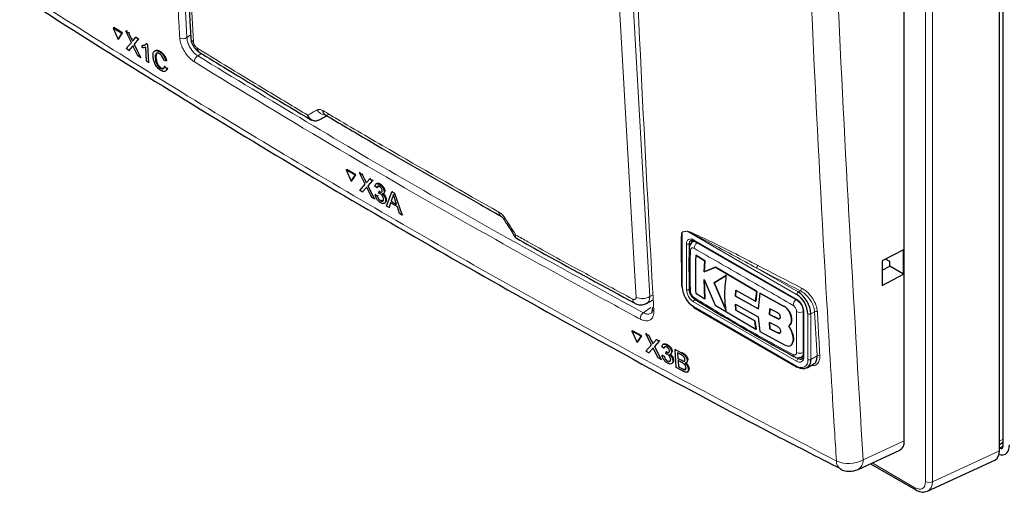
# Paper-space layout 'Blatt2' of a CAD drawing. Header units: millimetres. Extents: x 5 to 418, y 2 to 292.
# Tile 2 of 76: x 83 to 132, y 88 to 112. Entities that reach past the tile are written whole.
import ezdxf

# ---------------------------------------------------------------- set-up
doc = ezdxf.new("R2010")
doc.units = ezdxf.units.MM

psp = doc.layouts.new('Blatt2')

# ---------------------------------------------------------------- linework, layer by layer
at = {"color": 7, "linetype": 'Continuous', "lineweight": 25}
for p, q in [((131.84, 90.235), (131.84, 178.463)), ((131.654, 90.005), (131.654, 177.774)), ((126.89, 90.5), (126.89, 145.877)), ((90.223, 127.835), (91.164, 110.693)), ((87.28, 111.195), (87.317, 111.218)), ((87.711, 110.926), (87.28, 111.195)), ((87.28, 111.195), (87.522, 110.627)), ((87.748, 110.948), (87.317, 111.218)), ((87.522, 110.627), (87.711, 110.926)), ((87.559, 110.649), (87.748, 110.948)), ((87.711, 110.926), (87.748, 110.948)), ((87.92, 111.042), (87.957, 111.064)), ((88.194, 110.468), (87.92, 111.042)), ((87.92, 111.042), (88.053, 110.959)), ((87.957, 111.064), (87.963, 111.06)), ((88.053, 110.959), (88.089, 110.981)), ((88.053, 110.959), (88.203, 110.644)), ((87.522, 110.627), (87.559, 110.649)), ((87.936, 110.16), (88.194, 110.468)), ((88.294, 110.587), (88.416, 110.732)), ((88.551, 110.648), (88.328, 110.383)), ((88.416, 110.732), (88.452, 110.753)), ((88.416, 110.732), (88.551, 110.648)), ((88.551, 110.648), (88.586, 110.669)), ((88.932, 110.41), (88.967, 110.431)), ((88.07, 110.076), (87.936, 110.16)), ((88.236, 110.273), (88.07, 110.076)), ((88.07, 110.076), (88.106, 110.098)), ((88.514, 109.799), (88.304, 110.238)), ((88.328, 110.383), (88.363, 110.404)), ((88.328, 110.383), (88.646, 109.716)), ((88.73, 110.318), (88.765, 110.339)), ((88.737, 110.211), (88.73, 110.318)), ((88.767, 110.34), (88.88, 110.36)), ((88.952, 109.525), (88.908, 110.232)), ((88.932, 110.41), (88.996, 110.369)), ((88.996, 110.369), (89.031, 110.391)), ((88.996, 110.369), (89.052, 109.462)), ((89.605, 110), (89.641, 110.022)), ((88.646, 109.716), (88.514, 109.799)), ((88.646, 109.716), (88.682, 109.737)), ((89.052, 109.462), (88.952, 109.525)), ((89.052, 109.462), (89.087, 109.484)), ((89.384, 109.698), (89.419, 109.719)), ((89.447, 109.911), (89.421, 109.72)), ((89.922, 109.548), (89.814, 109.589)), ((89.922, 109.548), (89.959, 109.57)), ((89.648, 109.179), (89.684, 109.201)), ((89.853, 109.27), (89.889, 109.292)), ((89.853, 109.27), (89.965, 109.171)), ((89.965, 109.171), (90.002, 109.193)), ((97.555, 106.57), (97.544, 106.564)), ((97.555, 106.57), (97.971, 106.798)), ((97.88, 106.852), (97.881, 106.852)), ((98.946, 104.078), (98.981, 104.101)), ((98.946, 104.078), (99.195, 103.515)), ((99.393, 103.818), (98.946, 104.078)), ((99.428, 103.841), (98.981, 104.101)), ((99.195, 103.515), (99.393, 103.818)), ((99.195, 103.515), (99.231, 103.538)), ((99.231, 103.538), (99.428, 103.841)), ((99.393, 103.818), (99.428, 103.841)), ((99.61, 103.938), (99.645, 103.961)), ((99.893, 103.369), (99.61, 103.938)), ((99.61, 103.938), (99.747, 103.858)), ((99.747, 103.858), (99.783, 103.881)), ((99.747, 103.858), (99.902, 103.546)), ((99.997, 103.491), (100.124, 103.638)), ((100.264, 103.557), (100.031, 103.287)), ((100.124, 103.638), (100.158, 103.66)), ((100.124, 103.638), (100.264, 103.557)), ((100.264, 103.557), (100.298, 103.579)), ((99.623, 103.056), (99.893, 103.369)), ((99.762, 102.975), (99.623, 103.056)), ((99.935, 103.175), (99.762, 102.975)), ((100.222, 102.707), (100.006, 103.142)), ((100.031, 103.287), (100.066, 103.309)), ((100.031, 103.287), (100.359, 102.627)), ((100.491, 103.189), (100.387, 103.261)), ((100.476, 103.4), (100.438, 103.375)), ((100.491, 103.189), (100.527, 103.212)), ((100.609, 103.355), (100.643, 103.377)), ((99.762, 102.975), (99.797, 102.998)), ((100.359, 102.627), (100.222, 102.707)), ((100.359, 102.627), (100.393, 102.649)), ((100.402, 102.837), (100.436, 102.859)), ((100.402, 102.837), (100.505, 102.788)), ((100.505, 102.788), (100.539, 102.81)), ((100.587, 102.909), (100.592, 103.007)), ((100.592, 103.007), (100.625, 103.029)), ((100.607, 102.997), (100.64, 103.019)), ((100.667, 102.537), (100.7, 102.559)), ((100.812, 102.885), (100.85, 102.91)), ((100.853, 102.991), (100.887, 103.013)), ((100.919, 102.564), (100.953, 102.586)), ((100.97, 102.271), (101.237, 102.99)), ((101.262, 102.712), (101.195, 102.51)), ((101.237, 102.99), (101.271, 103.012)), ((101.237, 102.99), (101.366, 102.914)), ((101.262, 102.712), (101.297, 102.735)), ((101.366, 102.914), (101.4, 102.937)), ((101.366, 102.914), (101.741, 101.821)), ((101.471, 102.349), (101.378, 102.633)), ((100.858, 102.408), (100.897, 102.432)), ((101.091, 102.2), (100.97, 102.271)), ((101.166, 102.425), (101.091, 102.2)), ((101.091, 102.2), (101.125, 102.222)), ((101.511, 102.224), (101.166, 102.425)), ((101.195, 102.51), (101.229, 102.532)), ((101.195, 102.51), (101.471, 102.349)), ((101.62, 101.892), (101.511, 102.224)), ((101.741, 101.821), (101.62, 101.892)), ((101.741, 101.821), (101.777, 101.844)), ((116.37, 100.518), (116.294, 100.474)), ((116.357, 100.529), (121.519, 97.549)), ((126.853, 100.076), (125.773, 99.516)), ((126.853, 98.851), (126.853, 100.076)), ((115.742, 99.779), (115.742, 98.248)), ((116.448, 99.812), (116.451, 99.814)), ((116.907, 99.524), (116.448, 99.812)), ((116.451, 99.814), (116.91, 99.526)), ((126.158, 99.483), (125.95, 99.607)), ((116.873, 98.969), (116.907, 99.524)), ((117.432, 99.199), (116.873, 98.969)), ((116.91, 99.526), (116.876, 98.971)), ((116.876, 98.971), (117.435, 99.201)), ((116.907, 99.524), (116.91, 99.526)), ((117.432, 99.199), (117.435, 99.201)), ((119.502, 97.985), (117.432, 99.199)), ((117.435, 99.201), (119.506, 97.987)), ((125.773, 99.516), (125.773, 98.289)), ((125.773, 99.052), (126.158, 99.252)), ((126.158, 99.252), (126.158, 99.483)), ((126.853, 98.851), (126.158, 99.252)), ((116.873, 98.969), (116.876, 98.971)), ((117.978, 98.796), (117.37, 98.426)), ((117.373, 98.428), (117.982, 98.798)), ((125.773, 98.289), (126.853, 98.851)), ((116.115, 98.095), (116.115, 98.1)), ((116.863, 98.587), (117.413, 97.298)), ((116.906, 97.612), (116.863, 98.587)), ((116.866, 98.589), (116.909, 97.615)), ((117.37, 98.426), (117.373, 98.428)), ((117.37, 98.426), (117.972, 97.033)), ((117.976, 97.035), (117.373, 98.428)), ((116.447, 97.9), (116.906, 97.612)), ((116.906, 97.612), (116.909, 97.615)), ((118.433, 97.75), (118.457, 98.054)), ((118.433, 97.75), (118.436, 97.752)), ((119.58, 97.112), (118.433, 97.75)), ((118.46, 98.056), (118.436, 97.752)), ((118.436, 97.752), (119.583, 97.114)), ((118.457, 98.054), (119.444, 97.498)), ((119.444, 97.498), (119.502, 97.985)), ((119.506, 97.987), (119.447, 97.5)), ((119.502, 97.985), (119.506, 97.987)), ((119.657, 97.9), (119.58, 97.112)), ((119.657, 97.9), (119.66, 97.902)), ((120.844, 97.257), (119.657, 97.9)), ((119.66, 97.902), (120.848, 97.259)), ((113.986, 97.389), (114.321, 97.569)), ((116.357, 97.181), (121.519, 94.201)), ((117.413, 97.298), (119.461, 96.095)), ((118.431, 97.354), (119.578, 96.716)), ((118.456, 97.048), (118.431, 97.354)), ((118.435, 97.356), (118.46, 97.05)), ((119.444, 97.498), (119.447, 97.5)), ((120.158, 97.119), (120.142, 96.83)), ((120.146, 96.832), (120.161, 97.121)), ((120.56, 96.915), (120.158, 97.119)), ((118.456, 97.048), (118.46, 97.05)), ((119.402, 96.514), (118.456, 97.048)), ((118.46, 97.05), (119.406, 96.516)), ((119.578, 96.716), (119.655, 95.987)), ((120.142, 96.83), (120.146, 96.832)), ((120.142, 96.83), (120.548, 96.628)), ((120.552, 96.63), (120.146, 96.832)), ((121.823, 97.023), (121.823, 94.737)), ((119.402, 96.514), (119.406, 96.516)), ((119.461, 96.095), (119.402, 96.514)), ((119.406, 96.516), (119.465, 96.097)), ((120.141, 96.428), (120.157, 96.118)), ((120.547, 96.226), (120.141, 96.428)), ((120.161, 96.12), (120.144, 96.43)), ((121.239, 96.01), (121.104, 96.252)), ((121.106, 96.253), (121.109, 96.255)), ((121.108, 96.255), (121.242, 96.012)), ((121.245, 96.571), (121.248, 96.573)), ((113.249, 95.993), (113.283, 96.017)), ((113.714, 95.744), (113.249, 95.993)), ((113.249, 95.993), (113.506, 95.436)), ((113.748, 95.767), (113.283, 96.017)), ((113.506, 95.436), (113.714, 95.744)), ((113.54, 95.46), (113.748, 95.767)), ((113.714, 95.744), (113.748, 95.767)), ((113.941, 95.869), (113.975, 95.893)), ((114.233, 95.307), (113.941, 95.869)), ((113.941, 95.869), (114.084, 95.792)), ((114.084, 95.792), (114.118, 95.816)), ((114.084, 95.792), (114.244, 95.484)), ((119.461, 96.095), (119.465, 96.097)), ((119.655, 95.987), (120.931, 95.299)), ((120.157, 96.118), (120.161, 96.12)), ((120.157, 96.118), (120.56, 95.913)), ((120.563, 95.915), (120.161, 96.12)), ((121.239, 96.01), (121.242, 96.012)), ((113.506, 95.436), (113.54, 95.46)), ((113.95, 94.988), (114.233, 95.307)), ((114.343, 95.431), (114.476, 95.582)), ((114.621, 95.504), (114.377, 95.228)), ((114.377, 95.228), (114.41, 95.251)), ((114.377, 95.228), (114.716, 94.576)), ((114.476, 95.582), (114.509, 95.605)), ((114.476, 95.582), (114.621, 95.504)), ((114.621, 95.504), (114.654, 95.527)), ((114.857, 95.141), (114.748, 95.211)), ((114.836, 95.35), (114.799, 95.324)), ((114.857, 95.141), (114.889, 95.164)), ((114.981, 95.31), (115.013, 95.333)), ((121.198, 95.276), (121.201, 95.279)), ((121.279, 95.37), (121.282, 95.372)), ((114.095, 94.91), (113.95, 94.988)), ((114.276, 95.114), (114.095, 94.91)), ((114.095, 94.91), (114.129, 94.933)), ((114.573, 94.653), (114.35, 95.083)), ((114.716, 94.576), (114.573, 94.653)), ((114.762, 94.787), (114.794, 94.81)), ((114.762, 94.787), (114.869, 94.741)), ((114.869, 94.741), (114.902, 94.764)), ((114.955, 94.863), (114.96, 94.962)), ((114.96, 94.962), (114.993, 94.984)), ((114.976, 94.952), (115.008, 94.975)), ((115.192, 94.847), (115.229, 94.872)), ((115.233, 94.952), (115.266, 94.975)), ((115.414, 95.077), (115.447, 95.1)), ((115.467, 94.173), (115.414, 95.077)), ((115.414, 95.077), (115.73, 94.908)), ((115.699, 94.823), (115.539, 94.909)), ((115.539, 94.909), (115.555, 94.631)), ((115.555, 94.631), (115.588, 94.654)), ((121.743, 94.709), (121.819, 94.753)), ((114.716, 94.576), (114.749, 94.599)), ((115.036, 94.494), (115.069, 94.516)), ((115.24, 94.371), (115.277, 94.397)), ((115.3, 94.526), (115.332, 94.549)), ((115.782, 94.003), (115.467, 94.173)), ((115.555, 94.631), (115.729, 94.537)), ((115.747, 94.427), (115.561, 94.526)), ((115.561, 94.526), (115.579, 94.213)), ((115.579, 94.213), (115.612, 94.236)), ((115.579, 94.213), (115.778, 94.106)), ((115.829, 94.494), (115.863, 94.517)), ((115.976, 94.412), (116.014, 94.438)), ((116.021, 94.524), (116.055, 94.548)), ((122.019, 94.162), (122.355, 94.355)), ((115.85, 94.072), (115.883, 94.095)), ((116.022, 93.949), (116.06, 93.976)), ((116.077, 94.095), (116.111, 94.119)), ((131.654, 90.316), (131.84, 90.429)), ((124.573, 89.065), (126.657, 90.029)), ((131.654, 90.139), (131.663, 90.133)), ((125.195, 89.353), (127.474, 88.038)), ((128.058, 87.98), (131.421, 89.534))]:
    psp.add_line(p, q, dxfattribs=at)
at = {"color": 7, "linetype": 'Continuous', "lineweight": 18}
for p, q in [((127.952, 88.458), (127.952, 176.033)), ((128.296, 176.028), (128.296, 88.453)), ((90.074, 128.421), (90.969, 110.712)), ((113.17, 114.896), (114.145, 97.734)), ((88.203, 110.644), (88.239, 110.666)), ((90.969, 110.712), (91.156, 110.834)), ((88.236, 110.273), (88.271, 110.294)), ((91.695, 109.921), (91.51, 109.799)), ((99.902, 103.546), (99.937, 103.569)), ((99.935, 103.175), (99.969, 103.198)), ((116.015, 101.006), (115.771, 100.966)), ((115.771, 100.966), (115.771, 98.207)), ((121.499, 97.84), (116.015, 101.006)), ((116.337, 100.575), (121.499, 97.595)), ((115.983, 98.084), (115.983, 100.371)), ((116.231, 100.432), (116.125, 100.371)), ((116.125, 100.371), (116.125, 98.084)), ((119.469, 99.175), (121.569, 97.962)), ((114.145, 97.734), (114.309, 97.822)), ((121.569, 97.962), (121.679, 98.026)), ((113.819, 96.921), (114.202, 97.19)), ((121.499, 94.492), (116.337, 97.472)), ((116.337, 97.227), (121.499, 94.247)), ((120.844, 97.257), (120.848, 97.259)), ((120.548, 96.628), (120.552, 96.63)), ((121.852, 96.982), (121.852, 94.696)), ((122.064, 94.574), (122.064, 96.86)), ((122.398, 96.971), (122.206, 96.86)), ((122.206, 96.86), (122.206, 94.574)), ((122.522, 94.756), (122.398, 96.971)), ((120.56, 95.913), (120.563, 95.915)), ((114.244, 95.484), (114.277, 95.508)), ((114.276, 95.114), (114.309, 95.137)), ((115.73, 94.908), (115.763, 94.931)), ((121.447, 94.685), (121.569, 94.614)), ((121.675, 94.676), (121.569, 94.614)), ((122.206, 94.574), (122.522, 94.756)), ((115.729, 94.537), (115.762, 94.561)), ((115.778, 94.106), (115.812, 94.129)), ((124.822, 89.544), (126.89, 90.5)), ((131.84, 90.591), (131.654, 90.48)), ((131.663, 90.133), (131.84, 90.243)), ((128.296, 88.453), (131.654, 90.005)), ((125.277, 89.391), (127.422, 88.152))]:
    psp.add_line(p, q, dxfattribs=at)
at = {"color": 7, "linetype": 'Continuous', "lineweight": 18, "flags": 128}
for points in [[(90.357, 127.641), (90.4, 126.852), (90.573, 123.695), (91.298, 110.498)], [(113.457, 97.706), (113.413, 98.496), (113.233, 101.656), (112.483, 114.868)], [(116.337, 100.575), (116.338, 100.56), (116.342, 100.547), (116.349, 100.536), (116.357, 100.529), (116.357, 100.529)], [(121.679, 98.026), (121.402, 98.169), (121.126, 98.312), (120.849, 98.456), (120.573, 98.599), (120.297, 98.743), (120.021, 98.887), (119.745, 99.031), (119.469, 99.175)], [(119.536, 99.304), (119.812, 99.16), (120.088, 99.016), (120.363, 98.872), (120.64, 98.729), (120.916, 98.585), (121.192, 98.442), (121.469, 98.298), (121.746, 98.155)]]:
    psp.add_lwpolyline(points, dxfattribs=at)
at = {"color": 7, "linetype": 'Continuous', "lineweight": 25, "flags": 128}
psp.add_lwpolyline([(131.631, 89.811), (131.722, 89.794), (131.844, 89.799), (131.951, 89.839), (132.039, 89.912), (132.104, 90.015), (132.145, 90.145), (132.158, 90.297)], dxfattribs=at)
at = {"color": 7, "linetype": 'Continuous', "lineweight": 18}
for centre, radius, start, end in [((90.785, 111.024), 0.363, 241.8654, 300.6212), ((91.415, 110.723), 0.253, 186.765, 242.4377), ((91.716, 109.489), 0.373, 123.6039, 179.3323), ((97.934, 107.347), 0.512, 209.8644, 265.9262), ((98.018, 107.049), 0.24, 178.4089, 235.031), ((106.826, 101.959), 0.236, 177.8365, 236.1956), ((106.777, 101.819), 0.204, 284.6578, 308.0801), ((115.667, 100.923), 0.112, 22.5689, 26.176), ((116.199, 100.405), 0.218, 50.7971, 189.2141), ((115.904, 100.959), 0.121, 22.9948, 26.3738), ((116.054, 100.507), 0.154, 242.6114, 297.3892), ((116.236, 100.156), 0.121, 185.4716, 243.6164), ((116.327, 100.39), 0.203, 127.2762, 185.4824), ((116.746, 100.123), 0.385, 125.9033, 175.5827), ((119.377, 99.304), 0.159, 305.3774, 359.8201), ((121.585, 98.156), 0.16, 305.7485, 359.8468), ((113.774, 98.37), 0.736, 244.5225, 300.2405), ((116.751, 98.119), 0.768, 182.6053, 237.3945), ((116.054, 98.221), 0.154, 242.6114, 297.3892), ((116.238, 98.108), 0.123, 186.4305, 242.9362), ((116.739, 98.112), 0.615, 182.6056, 237.3941), ((116.484, 97.68), 0.122, 176.9584, 235.5646), ((121.652, 97.833), 0.154, 122.6069, 177.3931), ((113.519, 97.596), 0.234, 177.5091, 235.7486), ((116.49, 97.465), 0.154, 122.6055, 177.3932), ((121.717, 97.263), 0.399, 128.0573, 175.9067), ((121.546, 97.589), 0.0476, 172.4938, 236.5837), ((121.085, 96.948), 0.768, 2.6055, 57.3944), ((114.058, 96.607), 0.394, 127.3222, 179.8966), ((114.4, 97.125), 0.133, 187.555, 246.6469), ((121.674, 97.338), 0.399, 244.0525, 291.9337), ((121.873, 97.028), 0.0503, 185.8571, 245.6088), ((122.135, 96.996), 0.154, 242.6114, 297.3892), ((122.474, 96.845), 0.147, 65.2331, 120.7662), ((121.44, 94.818), 0.121, 176.4658, 234.4816), ((121.665, 95.276), 0.385, 244.3924, 294.1896), ((121.637, 94.661), 0.218, 230.7967, 9.2144), ((121.873, 94.742), 0.0503, 185.7007, 245.6208), ((122.597, 94.63), 0.147, 65.2557, 120.8637), ((121.546, 94.241), 0.048, 172.7487, 235.9397), ((121.652, 94.485), 0.154, 122.6055, 177.3932), ((121.719, 94.518), 0.349, 230.7971, 9.2139), ((121.685, 94.766), 0.19, 232.5939, 297.5578), ((122.135, 94.71), 0.154, 242.6114, 297.3892), ((123.933, 89.46), 0.444, 176.4032, 238.8298), ((124.1, 90.836), 1.48, 245.6559, 299.1837), ((124.322, 89.5), 0.502, 299.9625, 4.9765), ((128.129, 88.802), 0.387, 242.7392, 295.5283), ((127.542, 88.137), 0.121, 172.9429, 235.7622)]:
    psp.add_arc(centre, radius, start, end, dxfattribs=at)
at = {"color": 7, "linetype": 'Continuous', "lineweight": 25}
for centre, radius, start, end in [((91.723, 110.19), 0.244, 178.7935, 234.4642), ((116.478, 100.442), 0.247, 150.6187, 182.4093), ((115.792, 98.253), 0.0503, 185.7014, 245.6201), ((116.999, 98.263), 1.229, 182.6056, 237.3943), ((120.836, 96.804), 1.229, 2.6054, 57.3947), ((120.824, 96.797), 1.383, 2.6056, 57.3944), ((114.398, 97.107), 0.13, 117.5042, 179.4733), ((116.384, 97.221), 0.048, 172.7487, 235.9397), ((121.808, 94.884), 0.247, 237.5945, 269.4174), ((121.54, 94.247), 0.0503, 245.7007, 305.6123), ((121.818, 94.511), 0.393, 230.797, 9.214), ((124.153, 89.973), 1, 242.6929, 294.8105)]:
    psp.add_arc(centre, radius, start, end, dxfattribs=at)
at = {"color": 7, "linetype": 'Continuous', "lineweight": 18}
for centre, major_axis, ratio, start_param, end_param in [((434.06, 291.951), (442.573, 249.277), 0.010893, 2.426608, 2.428475), ((127.42, 88.766), (-0.376, 0.651), 0.575802, 2.357645, 3.925702), ((127.597, 88.868), (-0.481, 0.878), 0.576393, 3.102378, 3.938708)]:
    psp.add_ellipse(centre, major_axis=major_axis, ratio=ratio, start_param=start_param, end_param=end_param, dxfattribs=at)
at = {"color": 7, "linetype": 'Continuous', "lineweight": 25}
for centre, major_axis, ratio, start_param, end_param in [((126.182, 90.911), (-0.501, 0.868), 0.575802, 3.089372, 3.925702), ((131.663, 90.337), (-0.125, 0.217), 0.577206, 2.356428, 3.92692), ((130.946, 90.416), (-0.501, 0.868), 0.575802, 3.089372, 3.925702)]:
    psp.add_ellipse(centre, major_axis=major_axis, ratio=ratio, start_param=start_param, end_param=end_param, dxfattribs=at)
at = {"color": 7, "linetype": 'Continuous', "lineweight": 18}
for points, knots in [([(112.509, 142.2), (112.512, 142.066), (112.529, 141.396), (112.6, 138.582), (112.918, 127.346), (113.478, 112.924), (114.143, 100.754), (114.348, 97.003)], [0, 0, 0, 0, 0.008809, 0.044043, 0.184982, 0.748766, 1, 1, 1, 1]), ([(123.49, 89.487), (123.457, 90.013), (123.291, 92.643), (122.63, 103.709), (121.86, 119.603), (121.457, 133.525), (121.302, 138.87)], [0, 0, 0, 0, 0.032288, 0.161438, 0.678067, 1, 1, 1, 1]), ([(122.636, 138.894), (122.885, 130.605), (123.384, 114.023), (124.343, 97.705), (124.822, 89.544)], [0, 0, 0, 0, 0.4999, 1, 1, 1, 1]), ([(90.614, 110.704), (90.606, 110.836), (90.567, 111.493), (90.407, 114.256), (90.05, 120.498), (89.822, 126.274), (89.677, 129.921)], [0, 0, 0, 0, 0.020653, 0.103267, 0.433722, 1, 1, 1, 1]), ([(82.599, 113.093), (83.043, 112.808), (85.26, 111.379), (91.099, 107.696), (100.325, 102.144), (111.705, 95.68), (119.576, 91.544), (123.49, 89.487)], [0, 0, 0, 0, 0.034566, 0.172836, 0.44955, 0.726264, 1, 1, 1, 1]), ([(91.343, 109.493), (91.266, 109.549), (91.111, 109.662), (90.898, 109.925), (90.732, 110.221), (90.637, 110.493), (90.62, 110.645), (90.614, 110.704)], [0, 0, 0, 0, 0.214921, 0.429826, 0.644763, 0.859729, 1, 1, 1, 1]), ([(90.969, 110.712), (90.974, 110.667), (90.986, 110.553), (91.056, 110.348), (91.178, 110.125), (91.337, 109.927), (91.452, 109.842), (91.51, 109.799)], [0, 0, 0, 0, 0.140293, 0.355296, 0.57025, 0.785134, 1, 1, 1, 1]), ([(91.298, 110.498), (91.301, 110.475), (91.307, 110.428), (91.34, 110.351), (91.385, 110.279), (91.435, 110.226), (91.467, 110.204), (91.479, 110.195)], [0, 0, 0, 0, 0.2147513, 0.429579, 0.6438153, 0.8575508, 1, 1, 1, 1]), ([(91.479, 110.195), (91.707, 110.054), (92.844, 109.352), (94.689, 108.226), (96.321, 107.248), (97.028, 106.825)], [0, 0, 0, 0, 0.124102, 0.620516, 1, 1, 1, 1]), ([(113.663, 96.608), (113.542, 96.673), (112.934, 97.001), (110.389, 98.381), (105.46, 101.114), (98.599, 105.064), (93.762, 108.017), (91.343, 109.493)], [0, 0, 0, 0, 0.015838, 0.079188, 0.332598, 0.666299, 1, 1, 1, 1]), ([(91.51, 109.799), (95.137, 107.594), (102.396, 103.18), (110.01, 99.008), (113.819, 96.921)], [0, 0, 0, 0, 0.499744, 1, 1, 1, 1]), ([(97.028, 106.825), (97.156, 106.899), (97.31, 106.988), (97.464, 107.077), (97.49, 107.092)], [0, 0, 0, 0, 0.830621, 1, 1, 1, 1]), ([(97.49, 107.092), (97.525, 107.104), (97.594, 107.129), (97.701, 107.098), (97.763, 107.064), (97.778, 107.055)], [0, 0, 0, 0, 0.4289705, 0.8581068, 1, 1, 1, 1]), ([(97.778, 107.055), (98.011, 106.918), (99.173, 106.229), (102.088, 104.52), (104.815, 102.974), (106.59, 101.968)], [0, 0, 0, 0, 0.080242, 0.401214, 1, 1, 1, 1]), ([(106.59, 101.968), (106.639, 101.936), (106.736, 101.871), (106.84, 101.752), (106.89, 101.677), (106.902, 101.658)], [0, 0, 0, 0, 0.428233, 0.856339, 1, 1, 1, 1]), ([(106.902, 101.658), (107.082, 101.378), (107.262, 101.096), (107.442, 100.814), (107.443, 100.813)], [0, 0, 0, 0, 0.996047, 1, 1, 1, 1]), ([(107.443, 100.813), (107.442, 100.812), (107.441, 100.81), (107.439, 100.805), (107.433, 100.794), (107.42, 100.765), (107.406, 100.725), (107.418, 100.711), (107.423, 100.705)], [0, 0, 0, 0, 0.011867, 0.036301, 0.09249, 0.236974, 0.635183, 1, 1, 1, 1]), ([(107.443, 100.813), (107.442, 100.812), (107.442, 100.81), (107.44, 100.804), (107.436, 100.79), (107.429, 100.755), (107.426, 100.695), (107.451, 100.669), (107.466, 100.654)], [0, 0, 0, 0, 0.0094698, 0.0289806, 0.0738311, 0.1891647, 0.5070631, 1, 1, 1, 1]), ([(107.443, 100.813), (107.643, 100.701), (108.802, 100.054), (110.744, 98.982), (112.501, 98.031), (113.285, 97.607)], [0, 0, 0, 0, 0.10352, 0.599934, 1, 1, 1, 1]), ([(115.742, 99.02), (115.729, 99.337), (115.71, 99.798), (115.709, 100.333), (115.715, 100.606), (115.724, 100.768), (115.733, 100.863), (115.744, 100.923), (115.752, 100.958), (115.764, 100.971), (115.767, 100.972), (115.768, 100.972)], [0, 0, 0, 0, 0.470485, 0.682967, 0.812238, 0.890335, 0.937214, 0.965178, 0.993268, 0.9984, 1, 1, 1, 1]), ([(115.771, 100.966), (115.771, 100.965), (115.769, 100.963), (115.763, 100.945), (115.759, 100.908), (115.755, 100.857), (115.753, 100.823), (115.752, 100.808)], [0, 0, 0, 0, 0.013955, 0.065644, 0.386152, 0.715027, 1, 1, 1, 1]), ([(115.768, 100.972), (115.808, 100.978), (115.889, 100.991), (115.97, 101.005), (116.012, 101.012)], [0, 0, 0, 0, 0.488778, 1, 1, 1, 1]), ([(116.012, 101.012), (116.036, 101.007), (116.14, 100.987), (116.595, 100.773), (117.736, 100.241), (118.809, 99.683), (119.536, 99.304)], [0, 0, 0, 0, 0.021746, 0.09466, 0.385878, 1, 1, 1, 1]), ([(119.469, 99.175), (118.759, 99.564), (117.711, 100.139), (116.588, 100.723), (116.144, 100.956), (116.038, 100.996), (116.015, 101.006)], [0, 0, 0, 0, 0.6148956, 0.9062394, 0.9788702, 1, 1, 1, 1]), ([(116.362, 100.152), (116.343, 100.161), (116.303, 100.18), (116.25, 100.174), (116.209, 100.145), (116.187, 100.1), (116.183, 100.063), (116.182, 100.048)], [0, 0, 0, 0, 0.213394, 0.428591, 0.64432, 0.85927, 1, 1, 1, 1]), ([(116.296, 100.468), (116.305, 100.475), (116.337, 100.502), (116.384, 100.497), (116.42, 100.493)], [0, 0, 0, 0, 0.2620649, 1, 1, 1, 1]), ([(121.319, 97.291), (120.482, 97.778), (118.806, 98.751), (117.177, 99.685), (116.362, 100.152)], [0, 0, 0, 0, 0.499896, 1, 1, 1, 1]), ([(116.182, 100.048), (116.174, 99.782), (116.155, 99.1), (116.172, 98.416), (116.182, 97.999)], [0, 0, 0, 0, 0.389864, 1, 1, 1, 1]), ([(118.649, 99.206), (118.762, 99.138), (118.989, 99.003), (119.224, 98.872), (119.341, 98.806)], [0, 0, 0, 0, 0.499979, 1, 1, 1, 1]), ([(121.746, 98.155), (121.83, 98.103), (121.999, 97.998), (122.231, 97.746), (122.411, 97.458), (122.512, 97.189), (122.529, 97.038), (122.536, 96.978)], [0, 0, 0, 0, 0.21486, 0.429705, 0.645014, 0.860585, 1, 1, 1, 1]), ([(113.285, 97.607), (113.299, 97.6), (113.333, 97.584), (113.383, 97.58), (113.427, 97.6), (113.455, 97.642), (113.457, 97.685), (113.457, 97.706)], [0, 0, 0, 0, 0.1424492, 0.3561847, 0.570421, 0.7852487, 1, 1, 1, 1]), ([(114.145, 97.734), (114.139, 97.67), (114.128, 97.542), (114.062, 97.428), (113.999, 97.404), (113.981, 97.398)], [0, 0, 0, 0, 0.419306, 0.8392132, 1, 1, 1, 1]), ([(116.182, 97.999), (116.185, 97.974), (116.19, 97.926), (116.222, 97.846), (116.267, 97.773), (116.317, 97.718), (116.349, 97.696), (116.362, 97.687)], [0, 0, 0, 0, 0.213847, 0.4292, 0.644917, 0.859645, 1, 1, 1, 1]), ([(116.362, 97.687), (117.177, 97.187), (118.806, 96.187), (120.481, 95.279), (121.319, 94.825)], [0, 0, 0, 0, 0.4998952, 1, 1, 1, 1]), ([(122.398, 96.971), (122.392, 97.025), (122.376, 97.16), (122.283, 97.401), (122.119, 97.659), (121.909, 97.885), (121.756, 97.979), (121.679, 98.026)], [0, 0, 0, 0, 0.139387, 0.354958, 0.570297, 0.785163, 1, 1, 1, 1]), ([(121.499, 96.979), (121.497, 97.003), (121.493, 97.053), (121.462, 97.133), (121.416, 97.206), (121.366, 97.26), (121.332, 97.282), (121.319, 97.291)], [0, 0, 0, 0, 0.213845, 0.429196, 0.644912, 0.859641, 1, 1, 1, 1]), ([(114.348, 97.003), (114.344, 96.919), (114.338, 96.75), (114.226, 96.582), (114.051, 96.503), (113.851, 96.52), (113.717, 96.583), (113.663, 96.608)], [0, 0, 0, 0, 0.214933, 0.429877, 0.644877, 0.859887, 1, 1, 1, 1]), ([(113.819, 96.921), (113.859, 96.902), (113.96, 96.856), (114.102, 96.84), (114.176, 96.884), (114.209, 96.903)], [0, 0, 0, 0, 0.266618, 0.675804, 1, 1, 1, 1]), ([(121.499, 94.929), (121.499, 95.191), (121.5, 95.863), (121.499, 96.556), (121.499, 96.979)], [0, 0, 0, 0, 0.389866, 1, 1, 1, 1]), ([(122.536, 96.978), (122.538, 96.926), (122.553, 96.662), (122.594, 95.924), (122.632, 95.238), (122.659, 94.764)], [0, 0, 0, 0, 0.071295, 0.356474, 1, 1, 1, 1]), ([(121.319, 94.825), (121.339, 94.817), (121.38, 94.799), (121.434, 94.805), (121.474, 94.834), (121.496, 94.878), (121.498, 94.915), (121.499, 94.929)], [0, 0, 0, 0, 0.213392, 0.42859, 0.644315, 0.859263, 1, 1, 1, 1]), ([(121.823, 94.82), (121.815, 94.795), (121.799, 94.745), (121.76, 94.725), (121.74, 94.714)], [0, 0, 0, 0, 0.501489, 1, 1, 1, 1]), ([(122.659, 94.764), (122.656, 94.679), (122.65, 94.509), (122.533, 94.343), (122.388, 94.261), (122.27, 94.278), (122.231, 94.284)], [0, 0, 0, 0, 0.284596, 0.569209, 0.853205, 1, 1, 1, 1])]:
    psp.add_open_spline(points, degree=3, knots=knots, dxfattribs=at)
at = {"color": 7, "linetype": 'Continuous', "lineweight": 25}
for points, knots in [([(82.808, 112.693), (82.901, 112.632), (84.928, 111.301), (88.997, 108.75), (95.019, 105.049), (101.159, 101.417), (107.396, 97.847), (113.743, 94.342), (119.178, 91.423), (122.54, 89.695), (123.71, 89.093)], [0, 0, 0, 0, 0.007316, 0.159791, 0.31208, 0.464128, 0.615833, 0.767297, 0.919011, 1, 1, 1, 1]), ([(88.203, 110.644), (88.213, 110.623), (88.226, 110.594), (88.243, 110.556), (88.247, 110.54), (88.249, 110.532)], [0, 0, 0, 0, 0.561277, 0.781766, 1, 1, 1, 1]), ([(88.249, 110.532), (88.257, 110.543), (88.273, 110.561), (88.288, 110.579), (88.294, 110.587)], [0, 0, 0, 0, 0.559999, 1, 1, 1, 1]), ([(91.173, 110.692), (91.173, 110.652), (91.175, 110.531), (91.263, 110.326), (91.401, 110.118), (91.533, 110.033), (91.586, 109.999)], [0, 0, 0, 0, 0.1452505, 0.4354177, 0.7735885, 1, 1, 1, 1]), ([(88.269, 110.312), (88.262, 110.305), (88.251, 110.292), (88.24, 110.279), (88.236, 110.273)], [0, 0, 0, 0, 0.560009, 1, 1, 1, 1]), ([(88.304, 110.238), (88.297, 110.252), (88.285, 110.277), (88.274, 110.301), (88.269, 110.312)], [0, 0, 0, 0, 0.559984, 1, 1, 1, 1]), ([(88.73, 110.318), (88.777, 110.319), (88.86, 110.322), (88.91, 110.383), (88.932, 110.41)], [0, 0, 0, 0, 0.560427, 1, 1, 1, 1]), ([(88.908, 110.232), (88.879, 110.221), (88.827, 110.202), (88.764, 110.208), (88.737, 110.211)], [0, 0, 0, 0, 0.559684, 1, 1, 1, 1]), ([(89.274, 109.766), (89.274, 109.829), (89.274, 109.954), (89.352, 110.06), (89.474, 110.068), (89.561, 110.023), (89.605, 110)], [0, 0, 0, 0, 0.280493, 0.55957, 0.779615, 1, 1, 1, 1]), ([(89.369, 110.023), (89.379, 110.041), (89.408, 110.092), (89.512, 110.088), (89.599, 110.044), (89.642, 110.022)], [0, 0, 0, 0, 0.222774, 0.611086, 1, 1, 1, 1]), ([(89.606, 109.898), (89.579, 109.913), (89.524, 109.943), (89.453, 109.941), (89.385, 109.877), (89.384, 109.772), (89.384, 109.698)], [0, 0, 0, 0, 0.187223, 0.373905, 0.560736, 1, 1, 1, 1]), ([(89.605, 110), (89.644, 109.973), (89.721, 109.918), (89.818, 109.794), (89.887, 109.665), (89.91, 109.587), (89.922, 109.548)], [0, 0, 0, 0, 0.280079, 0.559447, 0.779549, 1, 1, 1, 1]), ([(89.642, 110.022), (89.68, 109.995), (89.757, 109.941), (89.855, 109.816), (89.923, 109.688), (89.947, 109.609), (89.959, 109.57)], [0, 0, 0, 0, 0.28008, 0.559448, 0.779548, 1, 1, 1, 1]), ([(91.581, 109.992), (92.052, 109.701), (93.911, 108.554), (95.798, 107.422), (97.207, 106.576)], [0, 0, 0, 0, 0.253249, 1, 1, 1, 1]), ([(89.665, 109.068), (89.606, 109.11), (89.489, 109.193), (89.357, 109.407), (89.293, 109.603), (89.28, 109.712), (89.274, 109.766)], [0, 0, 0, 0, 0.2799549, 0.5580887, 0.7789125, 1, 1, 1, 1]), ([(89.384, 109.698), (89.389, 109.648), (89.399, 109.548), (89.453, 109.389), (89.548, 109.255), (89.615, 109.204), (89.648, 109.179)], [0, 0, 0, 0, 0.2812445, 0.5607153, 0.7801383, 1, 1, 1, 1]), ([(89.421, 109.72), (89.426, 109.67), (89.436, 109.57), (89.49, 109.412), (89.585, 109.277), (89.651, 109.227), (89.685, 109.202)], [0, 0, 0, 0, 0.281244, 0.560715, 0.780139, 1, 1, 1, 1]), ([(89.814, 109.589), (89.804, 109.623), (89.783, 109.69), (89.731, 109.785), (89.667, 109.856), (89.627, 109.884), (89.606, 109.898)], [0, 0, 0, 0, 0.2805522, 0.5597389, 0.7796518, 1, 1, 1, 1]), ([(89.648, 109.179), (89.678, 109.164), (89.737, 109.133), (89.824, 109.153), (89.842, 109.225), (89.853, 109.27)], [0, 0, 0, 0, 0.2807104, 0.5609038, 1, 1, 1, 1]), ([(89.965, 109.171), (89.955, 109.133), (89.935, 109.056), (89.858, 109.006), (89.763, 109.014), (89.698, 109.05), (89.665, 109.068)], [0, 0, 0, 0, 0.280258, 0.559547, 0.779589, 1, 1, 1, 1]), ([(89.685, 109.202), (89.715, 109.185), (89.773, 109.154), (89.813, 109.171), (89.832, 109.179)], [0, 0, 0, 0, 0.529568, 1, 1, 1, 1]), ([(90.002, 109.193), (89.995, 109.15), (89.988, 109.104), (89.959, 109.086), (89.958, 109.085)], [0, 0, 0, 0, 0.942518, 1, 1, 1, 1]), ([(97.544, 106.564), (97.534, 106.56), (97.481, 106.535), (97.375, 106.519), (97.231, 106.563), (97.122, 106.657), (97.064, 106.746), (97.04, 106.796), (97.032, 106.816), (97.029, 106.824), (97.028, 106.825)], [0, 0, 0, 0, 0.050092, 0.274143, 0.515156, 0.765665, 0.91188, 0.96558, 0.995273, 1, 1, 1, 1]), ([(97.207, 106.576), (97.206, 106.576), (97.16, 106.591), (97.105, 106.663), (97.056, 106.747), (97.037, 106.797), (97.031, 106.816), (97.029, 106.824), (97.028, 106.825)], [0, 0, 0, 0, 0.007757, 0.520427, 0.819669, 0.929556, 0.99033, 1, 1, 1, 1]), ([(97.881, 106.852), (98.606, 106.423), (101.175, 104.905), (104.12, 103.212), (106.351, 101.957), (106.693, 101.764)], [0, 0, 0, 0, 0.250003, 0.885128, 1, 1, 1, 1]), ([(99.902, 103.546), (99.912, 103.525), (99.926, 103.497), (99.944, 103.459), (99.948, 103.443), (99.95, 103.435)], [0, 0, 0, 0, 0.561281, 0.781769, 1, 1, 1, 1]), ([(99.969, 103.215), (99.963, 103.208), (99.951, 103.195), (99.94, 103.181), (99.935, 103.175)], [0, 0, 0, 0, 0.559995, 1, 1, 1, 1]), ([(99.95, 103.435), (99.958, 103.446), (99.974, 103.464), (99.99, 103.483), (99.997, 103.491)], [0, 0, 0, 0, 0.560006, 1, 1, 1, 1]), ([(100.006, 103.142), (99.999, 103.156), (99.987, 103.18), (99.974, 103.205), (99.969, 103.215)], [0, 0, 0, 0, 0.559995, 1, 1, 1, 1]), ([(100.387, 103.261), (100.393, 103.292), (100.404, 103.353), (100.461, 103.396), (100.534, 103.394), (100.584, 103.368), (100.609, 103.355)], [0, 0, 0, 0, 0.280254, 0.559524, 0.779592, 1, 1, 1, 1]), ([(100.482, 103.395), (100.489, 103.402), (100.51, 103.422), (100.57, 103.416), (100.62, 103.391), (100.645, 103.378)], [0, 0, 0, 0, 0.2012, 0.600294, 1, 1, 1, 1]), ([(100.619, 103.249), (100.6, 103.258), (100.562, 103.276), (100.52, 103.266), (100.498, 103.232), (100.493, 103.203), (100.491, 103.189)], [0, 0, 0, 0, 0.28, 0.559132, 0.779318, 1, 1, 1, 1]), ([(100.56, 103.284), (100.558, 103.284), (100.545, 103.281), (100.534, 103.254), (100.529, 103.226), (100.527, 103.212)], [0, 0, 0, 0, 0.05499, 0.526963, 1, 1, 1, 1]), ([(100.607, 102.997), (100.627, 102.987), (100.668, 102.967), (100.719, 102.965), (100.749, 102.995), (100.75, 103.03), (100.75, 103.048)], [0, 0, 0, 0, 0.280681, 0.560953, 0.78006, 1, 1, 1, 1]), ([(100.609, 103.355), (100.642, 103.333), (100.706, 103.288), (100.788, 103.187), (100.84, 103.081), (100.849, 103.021), (100.853, 102.991)], [0, 0, 0, 0, 0.280184, 0.559856, 0.78, 1, 1, 1, 1]), ([(100.75, 103.048), (100.747, 103.069), (100.74, 103.111), (100.704, 103.174), (100.661, 103.221), (100.633, 103.24), (100.619, 103.249)], [0, 0, 0, 0, 0.279458, 0.558951, 0.779256, 1, 1, 1, 1]), ([(100.645, 103.378), (100.677, 103.356), (100.742, 103.311), (100.823, 103.21), (100.875, 103.104), (100.884, 103.044), (100.889, 103.014)], [0, 0, 0, 0, 0.280184, 0.559856, 0.780003, 1, 1, 1, 1]), ([(100.669, 102.435), (100.634, 102.459), (100.563, 102.507), (100.477, 102.622), (100.421, 102.737), (100.409, 102.804), (100.402, 102.837)], [0, 0, 0, 0, 0.27991, 0.559249, 0.779477, 1, 1, 1, 1]), ([(100.505, 102.788), (100.512, 102.762), (100.525, 102.709), (100.563, 102.631), (100.615, 102.571), (100.65, 102.549), (100.667, 102.537)], [0, 0, 0, 0, 0.28088, 0.560073, 0.779653, 1, 1, 1, 1]), ([(100.653, 102.882), (100.641, 102.888), (100.618, 102.9), (100.597, 102.906), (100.587, 102.909)], [0, 0, 0, 0, 0.559774, 1, 1, 1, 1]), ([(100.592, 103.007), (100.594, 103.005), (100.599, 103.002), (100.604, 102.999), (100.607, 102.997)], [0, 0, 0, 0, 0.560004, 1, 1, 1, 1]), ([(100.815, 102.625), (100.812, 102.651), (100.804, 102.704), (100.76, 102.785), (100.707, 102.847), (100.671, 102.87), (100.653, 102.882)], [0, 0, 0, 0, 0.279746, 0.559169, 0.779443, 1, 1, 1, 1]), ([(100.667, 102.537), (100.69, 102.526), (100.738, 102.503), (100.788, 102.521), (100.815, 102.565), (100.815, 102.605), (100.815, 102.625)], [0, 0, 0, 0, 0.279882, 0.5589931, 0.7793177, 1, 1, 1, 1]), ([(100.919, 102.564), (100.917, 102.523), (100.913, 102.442), (100.845, 102.391), (100.76, 102.389), (100.699, 102.42), (100.669, 102.435)], [0, 0, 0, 0, 0.279403, 0.559066, 0.779379, 1, 1, 1, 1]), ([(100.702, 102.56), (100.726, 102.548), (100.77, 102.526), (100.8, 102.541), (100.813, 102.548)], [0, 0, 0, 0, 0.556826, 1, 1, 1, 1]), ([(100.853, 102.991), (100.853, 102.97), (100.852, 102.929), (100.821, 102.88), (100.779, 102.877), (100.754, 102.876)], [0, 0, 0, 0, 0.280496, 0.561004, 1, 1, 1, 1]), ([(100.754, 102.876), (100.779, 102.852), (100.829, 102.806), (100.882, 102.716), (100.912, 102.633), (100.917, 102.587), (100.919, 102.564)], [0, 0, 0, 0, 0.279809, 0.559185, 0.779412, 1, 1, 1, 1]), ([(100.818, 102.869), (100.833, 102.855), (100.872, 102.817), (100.917, 102.739), (100.947, 102.656), (100.952, 102.61), (100.955, 102.587)], [0, 0, 0, 0, 0.1887218, 0.5034298, 0.7515085, 1, 1, 1, 1]), ([(100.955, 102.587), (100.954, 102.544), (100.952, 102.475), (100.91, 102.45), (100.894, 102.44)], [0, 0, 0, 0, 0.606084, 1, 1, 1, 1]), ([(101.308, 102.847), (101.302, 102.82), (101.291, 102.77), (101.271, 102.73), (101.262, 102.712)], [0, 0, 0, 0, 0.559917, 1, 1, 1, 1]), ([(101.378, 102.633), (101.365, 102.673), (101.341, 102.744), (101.318, 102.816), (101.308, 102.847)], [0, 0, 0, 0, 0.56, 1, 1, 1, 1]), ([(106.695, 101.763), (106.696, 101.763), (106.699, 101.761), (106.725, 101.743), (106.76, 101.71), (106.798, 101.667), (106.819, 101.635), (106.828, 101.621)], [0, 0, 0, 0, 0.088719, 0.325388, 0.556989, 0.815512, 1, 1, 1, 1]), ([(106.828, 101.622), (106.881, 101.539), (107.077, 101.232), (107.273, 100.925), (107.417, 100.7)], [0, 0, 0, 0, 0.269026, 1, 1, 1, 1]), ([(107.42, 100.702), (107.429, 100.687), (107.441, 100.665), (107.463, 100.658), (107.469, 100.655)], [0, 0, 0, 0, 0.710206, 1, 1, 1, 1]), ([(107.466, 100.653), (107.937, 100.391), (109.896, 99.298), (111.881, 98.221), (113.389, 97.403)], [0, 0, 0, 0, 0.240444, 1, 1, 1, 1]), ([(115.752, 100.808), (115.752, 100.793), (115.748, 100.727), (115.745, 100.573), (115.741, 100.289), (115.741, 100.017), (115.744, 99.83), (115.745, 99.789)], [0, 0, 0, 0, 0.045133, 0.20009, 0.457234, 0.880513, 1, 1, 1, 1]), ([(116.208, 100.549), (116.215, 100.555), (116.233, 100.568), (116.287, 100.564), (116.338, 100.539), (116.357, 100.529)], [0, 0, 0, 0, 0.2904462, 0.7254667, 1, 1, 1, 1]), ([(116.116, 100.147), (116.113, 99.979), (116.101, 99.289), (116.113, 98.613), (116.122, 98.101)], [0, 0, 0, 0, 0.243254, 1, 1, 1, 1]), ([(116.296, 100.468), (116.268, 100.452), (116.203, 100.413), (116.145, 100.31), (116.113, 100.216), (116.119, 100.159), (116.121, 100.145)], [0, 0, 0, 0, 0.250576, 0.570584, 0.893509, 1, 1, 1, 1]), ([(116.448, 99.812), (116.439, 99.555), (116.416, 98.905), (116.435, 98.279), (116.447, 97.9)], [0, 0, 0, 0, 0.394461, 1, 1, 1, 1]), ([(117.972, 97.033), (117.94, 97.265), (117.866, 97.808), (117.937, 98.436), (117.978, 98.796)], [0, 0, 0, 0, 0.427265, 1, 1, 1, 1]), ([(116.122, 98.095), (116.121, 98.07), (116.118, 97.988), (116.173, 97.845), (116.271, 97.685), (116.368, 97.617), (116.415, 97.584)], [0, 0, 0, 0, 0.127301, 0.412418, 0.71698, 1, 1, 1, 1]), ([(113.391, 97.409), (113.409, 97.397), (113.49, 97.343), (113.659, 97.313), (113.851, 97.321), (113.948, 97.378), (113.981, 97.398)], [0, 0, 0, 0, 0.10436, 0.466059, 0.813225, 1, 1, 1, 1]), ([(116.417, 97.582), (116.858, 97.317), (118.408, 96.386), (120.068, 95.436), (121.299, 94.759), (121.372, 94.719)], [0, 0, 0, 0, 0.272448, 0.9571658, 1, 1, 1, 1]), ([(121.245, 96.571), (121.241, 96.626), (121.234, 96.735), (121.166, 96.912), (121.065, 97.073), (120.951, 97.192), (120.875, 97.239), (120.844, 97.257)], [0, 0, 0, 0, 0.21451, 0.429016, 0.643581, 0.858183, 1, 1, 1, 1]), ([(120.848, 97.259), (120.894, 97.229), (120.986, 97.17), (121.106, 97.023), (121.196, 96.855), (121.244, 96.698), (121.247, 96.609), (121.248, 96.573)], [0, 0, 0, 0, 0.214477, 0.42895, 0.643501, 0.858104, 1, 1, 1, 1]), ([(121.519, 97.549), (121.547, 97.531), (121.606, 97.491), (121.697, 97.386), (121.773, 97.255), (121.816, 97.124), (121.821, 97.054), (121.823, 97.023)], [0, 0, 0, 0, 0.178594, 0.391156, 0.611319, 0.83298, 1, 1, 1, 1]), ([(114.267, 97.108), (114.268, 97.105), (114.277, 97.04), (114.253, 96.952), (114.234, 96.908), (114.215, 96.902), (114.21, 96.901)], [0, 0, 0, 0, 0.019852, 0.429806, 0.849692, 1, 1, 1, 1]), ([(120.548, 96.628), (120.563, 96.622), (120.593, 96.611), (120.633, 96.616), (120.664, 96.638), (120.682, 96.675), (120.686, 96.723), (120.675, 96.776), (120.651, 96.829), (120.616, 96.875), (120.583, 96.902), (120.565, 96.912), (120.56, 96.915)], [0, 0, 0, 0, 0.107913, 0.215821, 0.323761, 0.431549, 0.539074, 0.646325, 0.753348, 0.860273, 0.967232, 1, 1, 1, 1]), ([(120.646, 96.626), (120.646, 96.626), (120.637, 96.617), (120.609, 96.614), (120.576, 96.619), (120.557, 96.628), (120.552, 96.63)], [0, 0, 0, 0, 0.001601, 0.431504, 0.862222, 1, 1, 1, 1]), ([(120.56, 95.913), (120.576, 95.906), (120.609, 95.893), (120.652, 95.897), (120.684, 95.92), (120.702, 95.96), (120.703, 96.012), (120.687, 96.071), (120.656, 96.129), (120.613, 96.181), (120.575, 96.211), (120.553, 96.223), (120.547, 96.226)], [0, 0, 0, 0, 0.10723, 0.21447, 0.321519, 0.42847, 0.535457, 0.642599, 0.749981, 0.857628, 0.965491, 1, 1, 1, 1]), ([(121.104, 96.252), (121.138, 96.279), (121.204, 96.332), (121.244, 96.454), (121.244, 96.54), (121.245, 96.571)], [0, 0, 0, 0, 0.392097, 0.784221, 1, 1, 1, 1]), ([(121.248, 96.573), (121.246, 96.518), (121.24, 96.409), (121.181, 96.305), (121.127, 96.268), (121.108, 96.255)], [0, 0, 0, 0, 0.391287, 0.782568, 1, 1, 1, 1]), ([(120.666, 95.908), (120.665, 95.908), (120.656, 95.898), (120.626, 95.896), (120.59, 95.902), (120.568, 95.913), (120.563, 95.915)], [0, 0, 0, 0, 0.012527, 0.440501, 0.868646, 1, 1, 1, 1]), ([(121.279, 95.37), (121.3, 95.428), (121.344, 95.544), (121.328, 95.775), (121.268, 95.934), (121.239, 96.01)], [0, 0, 0, 0, 0.3406, 0.681211, 1, 1, 1, 1]), ([(121.242, 96.012), (121.273, 95.93), (121.335, 95.766), (121.346, 95.537), (121.303, 95.426), (121.282, 95.372)], [0, 0, 0, 0, 0.340677, 0.681375, 1, 1, 1, 1]), ([(114.244, 95.484), (114.255, 95.464), (114.269, 95.435), (114.287, 95.398), (114.291, 95.382), (114.293, 95.375)], [0, 0, 0, 0, 0.561285, 0.781766, 1, 1, 1, 1]), ([(114.312, 95.155), (114.305, 95.147), (114.293, 95.134), (114.281, 95.12), (114.276, 95.114)], [0, 0, 0, 0, 0.5600015, 1, 1, 1, 1]), ([(114.293, 95.375), (114.302, 95.385), (114.319, 95.404), (114.336, 95.423), (114.343, 95.431)], [0, 0, 0, 0, 0.560007, 1, 1, 1, 1]), ([(114.35, 95.083), (114.343, 95.096), (114.33, 95.12), (114.318, 95.144), (114.312, 95.155)], [0, 0, 0, 0, 0.559997, 1, 1, 1, 1]), ([(114.748, 95.211), (114.754, 95.241), (114.767, 95.303), (114.826, 95.347), (114.902, 95.347), (114.954, 95.323), (114.981, 95.31)], [0, 0, 0, 0, 0.280253, 0.559523, 0.779592, 1, 1, 1, 1]), ([(114.842, 95.345), (114.85, 95.353), (114.873, 95.375), (114.937, 95.37), (114.989, 95.346), (115.015, 95.334)], [0, 0, 0, 0, 0.221141, 0.610272, 1, 1, 1, 1]), ([(114.99, 95.204), (114.97, 95.213), (114.931, 95.23), (114.887, 95.219), (114.864, 95.185), (114.859, 95.156), (114.857, 95.141)], [0, 0, 0, 0, 0.280005, 0.559135, 0.779318, 1, 1, 1, 1]), ([(114.981, 95.31), (115.014, 95.289), (115.082, 95.246), (115.166, 95.146), (115.219, 95.041), (115.229, 94.981), (115.233, 94.952)], [0, 0, 0, 0, 0.2801858, 0.5598568, 0.7799998, 1, 1, 1, 1]), ([(115.126, 95.006), (115.123, 95.027), (115.116, 95.069), (115.078, 95.131), (115.034, 95.178), (115.005, 95.195), (114.99, 95.204)], [0, 0, 0, 0, 0.279466, 0.558957, 0.779258, 1, 1, 1, 1]), ([(115.015, 95.334), (115.048, 95.313), (115.116, 95.269), (115.2, 95.17), (115.253, 95.065), (115.263, 95.005), (115.267, 94.975)], [0, 0, 0, 0, 0.280186, 0.559854, 0.78, 1, 1, 1, 1]), ([(120.931, 95.299), (120.974, 95.28), (121.06, 95.244), (121.171, 95.255), (121.243, 95.303), (121.27, 95.353), (121.279, 95.37)], [0, 0, 0, 0, 0.284971, 0.569942, 0.854958, 1, 1, 1, 1]), ([(121.282, 95.372), (121.265, 95.337), (121.245, 95.296), (121.205, 95.284), (121.199, 95.282)], [0, 0, 0, 0, 0.84971, 1, 1, 1, 1]), ([(115.038, 94.391), (115.002, 94.415), (114.928, 94.461), (114.839, 94.574), (114.782, 94.688), (114.768, 94.754), (114.762, 94.787)], [0, 0, 0, 0, 0.279909, 0.55925, 0.779476, 1, 1, 1, 1]), ([(114.869, 94.741), (114.876, 94.715), (114.89, 94.662), (114.928, 94.584), (114.983, 94.526), (115.019, 94.505), (115.036, 94.494)], [0, 0, 0, 0, 0.28088, 0.560076, 0.779656, 1, 1, 1, 1]), ([(115.024, 94.838), (115.011, 94.844), (114.988, 94.855), (114.965, 94.861), (114.955, 94.863)], [0, 0, 0, 0, 0.559779, 1, 1, 1, 1]), ([(114.96, 94.962), (114.963, 94.96), (114.968, 94.956), (114.974, 94.953), (114.976, 94.952)], [0, 0, 0, 0, 0.559954, 1, 1, 1, 1]), ([(114.976, 94.952), (114.997, 94.943), (115.04, 94.924), (115.093, 94.923), (115.125, 94.953), (115.126, 94.988), (115.126, 95.006)], [0, 0, 0, 0, 0.280676, 0.560953, 0.780059, 1, 1, 1, 1]), ([(115.192, 94.585), (115.188, 94.611), (115.18, 94.664), (115.135, 94.743), (115.08, 94.804), (115.043, 94.827), (115.024, 94.838)], [0, 0, 0, 0, 0.279745, 0.559171, 0.779442, 1, 1, 1, 1]), ([(115.233, 94.952), (115.233, 94.931), (115.231, 94.89), (115.199, 94.841), (115.155, 94.836), (115.129, 94.834)], [0, 0, 0, 0, 0.280495, 0.561001, 1, 1, 1, 1]), ([(115.129, 94.834), (115.155, 94.811), (115.207, 94.766), (115.262, 94.678), (115.292, 94.595), (115.297, 94.549), (115.3, 94.526)], [0, 0, 0, 0, 0.279808, 0.559187, 0.779408, 1, 1, 1, 1]), ([(115.197, 94.825), (115.211, 94.813), (115.25, 94.777), (115.296, 94.701), (115.327, 94.619), (115.331, 94.573), (115.334, 94.55)], [0, 0, 0, 0, 0.176255, 0.495798, 0.747689, 1, 1, 1, 1]), ([(115.903, 94.576), (115.899, 94.602), (115.894, 94.641), (115.865, 94.697), (115.806, 94.77), (115.747, 94.799), (115.699, 94.823)], [0, 0, 0, 0, 0.249508, 0.375018, 0.500243, 1, 1, 1, 1]), ([(115.73, 94.908), (115.767, 94.886), (115.842, 94.844), (115.942, 94.742), (116.004, 94.624), (116.016, 94.557), (116.021, 94.524)], [0, 0, 0, 0, 0.281117, 0.560028, 0.780111, 1, 1, 1, 1]), ([(115.764, 94.932), (115.801, 94.91), (115.876, 94.868), (115.976, 94.766), (116.038, 94.648), (116.05, 94.581), (116.055, 94.548)], [0, 0, 0, 0, 0.281114, 0.560026, 0.780111, 1, 1, 1, 1]), ([(121.373, 94.725), (121.397, 94.71), (121.461, 94.671), (121.579, 94.659), (121.686, 94.672), (121.731, 94.706), (121.741, 94.713)], [0, 0, 0, 0, 0.210983, 0.572298, 0.906708, 1, 1, 1, 1]), ([(121.823, 94.737), (121.821, 94.709), (121.815, 94.649), (121.792, 94.608), (121.775, 94.601), (121.769, 94.599)], [0, 0, 0, 0, 0.37005, 0.797061, 1, 1, 1, 1]), ([(122.349, 94.365), (122.368, 94.372), (122.441, 94.4), (122.512, 94.532), (122.519, 94.682), (122.522, 94.756)], [0, 0, 0, 0, 0.141523, 0.570733, 1, 1, 1, 1]), ([(115.036, 94.494), (115.061, 94.483), (115.111, 94.461), (115.163, 94.48), (115.191, 94.524), (115.192, 94.565), (115.192, 94.585)], [0, 0, 0, 0, 0.279885, 0.558995, 0.779318, 1, 1, 1, 1]), ([(115.3, 94.526), (115.297, 94.486), (115.292, 94.405), (115.221, 94.352), (115.133, 94.348), (115.07, 94.377), (115.038, 94.391)], [0, 0, 0, 0, 0.279403, 0.559064, 0.779379, 1, 1, 1, 1]), ([(115.07, 94.518), (115.096, 94.506), (115.142, 94.484), (115.174, 94.501), (115.188, 94.509)], [0, 0, 0, 0, 0.542422, 1, 1, 1, 1]), ([(115.334, 94.55), (115.333, 94.507), (115.331, 94.44), (115.289, 94.414), (115.273, 94.405)], [0, 0, 0, 0, 0.627083, 1, 1, 1, 1]), ([(115.729, 94.537), (115.748, 94.527), (115.782, 94.509), (115.815, 94.498), (115.829, 94.494)], [0, 0, 0, 0, 0.5604, 1, 1, 1, 1]), ([(115.959, 94.161), (115.955, 94.188), (115.948, 94.229), (115.918, 94.287), (115.859, 94.366), (115.796, 94.4), (115.747, 94.427)], [0, 0, 0, 0, 0.249798, 0.375547, 0.501152, 1, 1, 1, 1]), ([(115.829, 94.494), (115.842, 94.492), (115.868, 94.49), (115.901, 94.515), (115.902, 94.553), (115.903, 94.576)], [0, 0, 0, 0, 0.280872, 0.561061, 1, 1, 1, 1]), ([(115.85, 94.072), (115.868, 94.067), (115.905, 94.057), (115.941, 94.077), (115.959, 94.114), (115.959, 94.145), (115.959, 94.161)], [0, 0, 0, 0, 0.280292, 0.559019, 0.779401, 1, 1, 1, 1]), ([(115.863, 94.518), (115.877, 94.515), (115.897, 94.512), (115.908, 94.523), (115.912, 94.526)], [0, 0, 0, 0, 0.692542, 1, 1, 1, 1]), ([(116.021, 94.524), (116.02, 94.502), (116.018, 94.457), (115.982, 94.405), (115.935, 94.4), (115.906, 94.397)], [0, 0, 0, 0, 0.280335, 0.560802, 1, 1, 1, 1]), ([(115.906, 94.397), (115.931, 94.374), (115.981, 94.329), (116.036, 94.244), (116.069, 94.163), (116.075, 94.118), (116.077, 94.095)], [0, 0, 0, 0, 0.28021, 0.559667, 0.779705, 1, 1, 1, 1]), ([(115.977, 94.385), (115.989, 94.373), (116.026, 94.339), (116.07, 94.268), (116.104, 94.187), (116.109, 94.142), (116.111, 94.119)], [0, 0, 0, 0, 0.161889, 0.487285, 0.743497, 1, 1, 1, 1]), ([(115.778, 94.106), (115.792, 94.099), (115.816, 94.086), (115.84, 94.076), (115.85, 94.072)], [0, 0, 0, 0, 0.560111, 1, 1, 1, 1]), ([(116.077, 94.095), (116.077, 94.067), (116.075, 94.01), (116.038, 93.951), (115.945, 93.922), (115.85, 93.969), (115.782, 94.003)], [0, 0, 0, 0, 0.187142, 0.374316, 0.560786, 1, 1, 1, 1]), ([(115.884, 94.096), (115.903, 94.09), (115.933, 94.08), (115.953, 94.094), (115.96, 94.099)], [0, 0, 0, 0, 0.618153, 1, 1, 1, 1]), ([(116.111, 94.119), (116.11, 94.091), (116.107, 94.036), (116.086, 93.987), (116.062, 93.979), (116.059, 93.979)], [0, 0, 0, 0, 0.46706, 0.934209, 1, 1, 1, 1]), ([(127.474, 88.038), (127.532, 88.009), (127.67, 87.941), (127.871, 87.912), (127.991, 87.964), (128.033, 87.982)], [0, 0, 0, 0, 0.318135, 0.763094, 1, 1, 1, 1])]:
    psp.add_open_spline(points, degree=3, knots=knots, dxfattribs=at)

doc.saveas('drawing.dxf')
